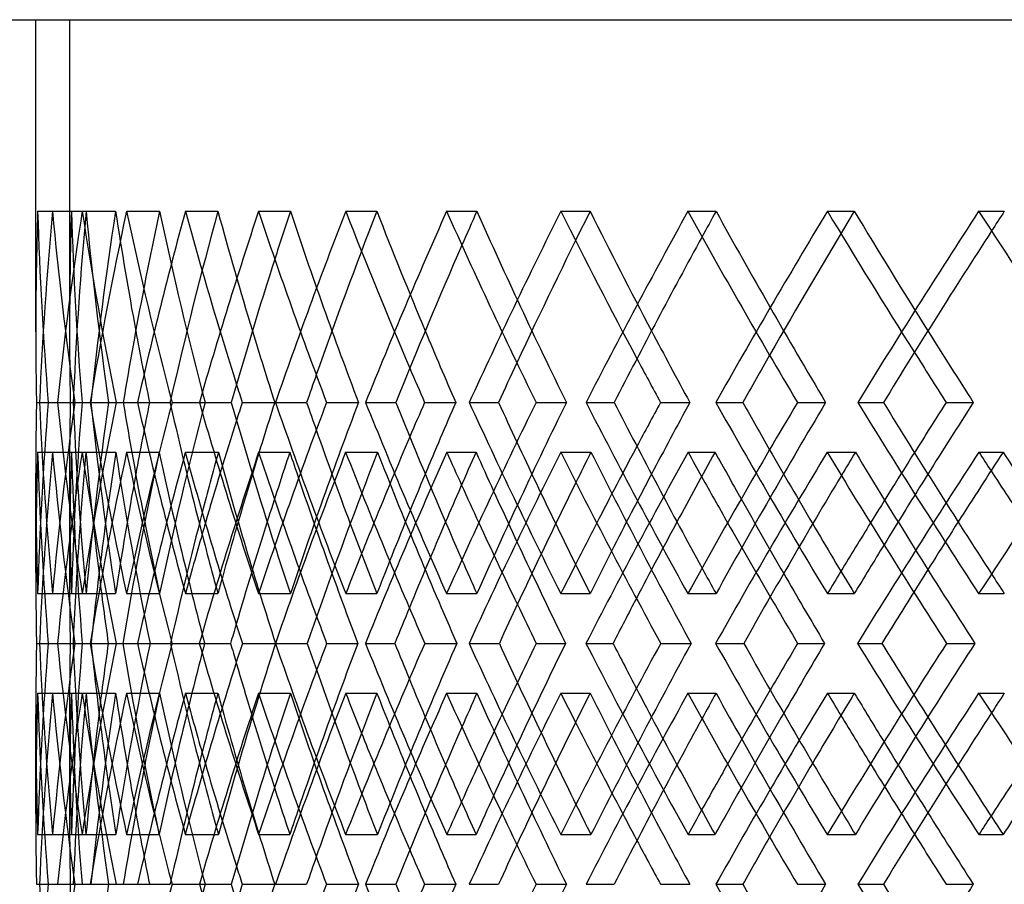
# Model space of a CAD drawing. Header units: millimetres. Extents: x -448 to 448, y -205 to 371.
# Tile 4 of 15: x -291 to -218, y 31 to 95. Entities that reach past the tile are written whole.
import ezdxf

# ---------------------------------------------------------------- set-up
doc = ezdxf.new("R2010")
doc.units = ezdxf.units.MM
doc.layers.add('HIDDEN', color=7, linetype='Continuous')
doc.layers.add('THICK', color=7, linetype='Continuous')

msp = doc.modelspace()

# ---------------------------------------------------------------- linework, layer by layer
at = {"layer": 'HIDDEN'}
for p, q in [((-287.5, 95), (-287.5, 71.966)), ((-287.5, 95), (287.5, 95)), ((-289.862, 80.819), (-287.364, 80.819)), ((-288.763, 80.819), (-286.274, 80.819)), ((-286.568, 80.819), (-284.098, 80.819)), ((-283.286, 80.819), (-280.844, 80.819)), ((-278.929, 80.819), (-276.525, 80.819)), ((-273.515, 80.819), (-271.157, 80.819)), ((-267.063, 80.819), (-264.76, 80.819)), ((-259.597, 80.819), (-257.359, 80.819)), ((-251.147, 80.819), (-248.982, 80.819)), ((-241.745, 80.819), (-239.661, 80.819)), ((-231.425, 80.819), (-229.43, 80.819)), ((-220.227, 80.819), (-218.329, 80.819)), ((-289.953, 66.667), (-287.451, 66.667)), ((-289.081, 66.667), (-287.232, 66.667)), ((-288.397, 66.667), (-285.924, 66.667)), ((-287.113, 66.667), (-284.621, 66.667)), ((-287.113, 66.667), (-286.579, 66.667)), ((-284.056, 66.667), (-283.531, 66.667)), ((-282.47, 66.667), (-280.063, 66.667)), ((-279.921, 66.667), (-277.476, 66.667)), ((-272.261, 66.667), (-269.956, 66.667)), ((-268.485, 66.667), (-266.124, 66.667)), ((-257.924, 66.667), (-255.757, 66.667)), ((-252.98, 66.667), (-250.739, 66.667)), ((-239.678, 66.667), (-237.681, 66.667)), ((-233.639, 66.667), (-231.553, 66.667)), ((-289.863, 62.986), (-287.359, 62.986)), ((-288.761, 62.986), (-286.286, 62.986)), ((-286.571, 62.986), (-284.077, 62.986)), ((-283.282, 62.986), (-280.873, 62.986)), ((-278.935, 62.986), (-276.488, 62.986)), ((-273.508, 62.986), (-271.202, 62.986)), ((-267.07, 62.986), (-264.708, 62.986)), ((-259.589, 62.986), (-257.42, 62.986)), ((-251.157, 62.986), (-248.915, 62.986)), ((-241.734, 62.986), (-239.735, 62.986)), ((-231.437, 62.986), (-229.349, 62.986)), ((-220.215, 62.986), (-218.417, 62.986)), ((-287.5, 61.368), (-287.5, 54.006)), ((-289.862, 52.514), (-287.364, 52.514)), ((-288.763, 52.514), (-286.274, 52.514)), ((-286.568, 52.514), (-284.098, 52.514)), ((-283.286, 52.514), (-280.844, 52.514)), ((-278.929, 52.514), (-276.525, 52.514)), ((-273.515, 52.514), (-271.157, 52.514)), ((-267.063, 52.514), (-264.76, 52.514)), ((-259.597, 52.514), (-257.359, 52.514)), ((-251.147, 52.514), (-248.982, 52.514)), ((-241.745, 52.514), (-239.661, 52.514)), ((-231.425, 52.514), (-229.43, 52.514)), ((-220.227, 52.514), (-218.329, 52.514)), ((-289.726, 48.833), (-287.24, 48.833)), ((-289.079, 48.833), (-287.453, 48.833)), ((-289.079, 48.833), (-286.565, 48.833)), ((-287.109, 48.833), (-285.91, 48.833)), ((-285.981, 48.833), (-283.562, 48.833)), ((-284.05, 48.833), (-281.545, 48.833)), ((-277.901, 48.833), (-275.584, 48.833)), ((-274.715, 48.833), (-272.258, 48.833)), ((-265.608, 48.833), (-263.43, 48.833)), ((-261.215, 48.833), (-258.843, 48.833)), ((-249.289, 48.833), (-247.281, 48.833)), ((-243.756, 48.833), (-241.504, 48.833)), ((-229.191, 48.833), (-227.385, 48.833)), ((-222.602, 48.833), (-220.505, 48.833)), ((-289.862, 45.153), (-287.364, 45.153)), ((-288.763, 45.153), (-286.274, 45.153)), ((-286.568, 45.153), (-284.098, 45.153)), ((-283.286, 45.153), (-280.844, 45.153)), ((-278.929, 45.153), (-276.525, 45.153)), ((-273.515, 45.153), (-271.157, 45.153)), ((-267.063, 45.153), (-264.76, 45.153)), ((-259.597, 45.153), (-257.359, 45.153)), ((-251.147, 45.153), (-248.982, 45.153)), ((-241.745, 45.153), (-239.661, 45.153)), ((-231.425, 45.153), (-229.43, 45.153)), ((-220.227, 45.153), (-218.329, 45.153)), ((-287.5, 43.66), (-287.5, 36.299)), ((-289.863, 34.681), (-287.359, 34.681)), ((-288.761, 34.681), (-286.286, 34.681)), ((-286.571, 34.681), (-284.077, 34.681)), ((-283.282, 34.681), (-280.873, 34.681)), ((-278.935, 34.681), (-276.488, 34.681)), ((-273.508, 34.681), (-271.202, 34.681)), ((-267.07, 34.681), (-264.708, 34.681)), ((-259.589, 34.681), (-257.42, 34.681)), ((-251.157, 34.681), (-248.915, 34.681)), ((-241.734, 34.681), (-239.735, 34.681)), ((-231.437, 34.681), (-229.349, 34.681)), ((-220.215, 34.681), (-218.417, 34.681)), ((-289.953, 31), (-287.451, 31)), ((-289.081, 31), (-287.232, 31)), ((-288.397, 31), (-285.924, 31)), ((-287.113, 31), (-284.621, 31)), ((-287.113, 31), (-286.579, 31)), ((-284.056, 31), (-283.531, 31)), ((-282.47, 31), (-280.063, 31)), ((-279.921, 31), (-277.476, 31)), ((-272.261, 31), (-269.956, 31)), ((-268.485, 31), (-266.124, 31)), ((-257.924, 31), (-255.757, 31)), ((-252.98, 31), (-250.739, 31)), ((-239.678, 31), (-237.681, 31)), ((-233.639, 31), (-231.553, 31))]:
    msp.add_line(p, q, dxfattribs=at)
for centre, major_axis, ratio, start_param, end_param in [((0, 80.819), (208.194, 208.194), 0.969665, 2.340795, 2.371594), ((0, 80.819), (208.194, -208.194), 0.969665, -2.340795, -2.291973), ((0, 80.819), (220.227, 220.227), 0.856748, 2.279195, 2.328016), ((0, 80.819), (206.4, 206.4), 0.969665, 2.340795, 2.371594), ((0, 80.819), (206.4, -206.4), 0.969665, -2.340795, -2.291548), ((0, 80.819), (212.465, 212.465), 0.91162, 2.309995, 2.356984), ((0, 80.819), (220.227, -220.227), 0.856748, -2.279195, -2.230373), ((0, 80.819), (212.465, -212.465), 0.91162, -2.309995, -2.260748), ((0, 80.819), (218.329, 218.329), 0.856748, 2.279195, 2.328441), ((0, 80.819), (218.329, -218.329), 0.856748, -2.279195, -2.248395), ((0, 80.819), (231.425, 231.425), 0.755165, 2.217595, 2.266416), ((0, 80.819), (223.986, 223.986), 0.804697, 2.248395, 2.268253), ((0, 80.819), (223.986, -223.986), 0.804697, -2.248395, -2.199148), ((0, 80.819), (229.43, 229.43), 0.755165, 2.217595, 2.265828), ((0, 80.819), (231.425, -231.425), 0.755165, -2.217595, -2.173371), ((0, 80.819), (229.43, -229.43), 0.755165, -2.217595, -2.186795), ((0, 80.819), (234.657, 234.657), 0.707885, 2.186795, 2.199134), ((0, 80.819), (241.745, 241.745), 0.662624, 2.155995, 2.204816), ((0, 80.819), (234.657, -234.657), 0.707885, -2.186795, -2.137549), ((0, 80.819), (239.661, 239.661), 0.662624, 2.155995, 2.198157), ((0, 80.819), (241.745, -241.745), 0.662624, -2.155995, -2.115956), ((0, 80.819), (239.661, -239.661), 0.662624, -2.155995, -2.125195), ((0, 80.819), (244.437, 244.437), 0.619174, 2.125195, 2.133927), ((0, 80.819), (251.147, 251.147), 0.57735, 2.094395, 2.143217), ((0, 80.819), (244.437, -244.437), 0.619174, -2.125195, -2.075949), ((0, 80.819), (248.982, 248.982), 0.57735, 2.094395, 2.133428), ((0, 80.819), (251.147, -251.147), 0.57735, -2.094395, -2.056765), ((0, 80.819), (248.982, -248.982), 0.57735, -2.094395, -2.063595), ((0, 80.819), (253.291, 253.291), 0.536989, 2.063595, 2.070157), ((0, 80.819), (259.597, 259.597), 0.497941, 2.032795, 2.081617), ((0, 80.819), (253.291, -253.291), 0.536989, -2.063595, -2.014349), ((0, 80.819), (257.359, 257.359), 0.497941, 2.032795, 2.069872), ((0, 80.819), (259.597, -259.597), 0.497941, -2.032795, -1.996771), ((0, 80.819), (257.359, -257.359), 0.497941, -2.032795, -2.001995), ((0, 80.819), (261.184, 261.184), 0.460073, 2.001995, 2.00707), ((0, 80.819), (206.4, 206.4), 0.969665, 2.371594, 2.390041), ((0, 52.514), (208.194, 208.194), 0.969665, 2.291973, 2.340795), ((0, 52.514), (220.227, -220.227), 0.856748, -2.328016, -2.279195), ((0, 52.514), (206.4, -206.4), 0.969665, -2.390041, -2.371594), ((0, 52.514), (206.4, 206.4), 0.969665, 2.291548, 2.340795), ((0, 52.514), (220.227, 220.227), 0.856748, 2.230373, 2.279195), ((0, 52.514), (212.465, 212.465), 0.91162, 2.260748, 2.309995), ((0, 52.514), (218.329, -218.329), 0.856748, -2.328441, -2.279195), ((0, 52.514), (231.425, -231.425), 0.755165, -2.266416, -2.217595), ((0, 52.514), (223.986, 223.986), 0.804697, 2.199148, 2.248395), ((0, 52.514), (229.43, -229.43), 0.755165, -2.265828, -2.235586), ((0, 52.514), (241.745, -241.745), 0.662624, -2.204816, -2.155995), ((0, 52.514), (234.657, 234.657), 0.707885, 2.137549, 2.186795), ((0, 52.514), (251.147, -251.147), 0.57735, -2.143217, -2.094395), ((0, 52.514), (244.437, 244.437), 0.619174, 2.075949, 2.125195), ((0, 52.514), (259.597, -259.597), 0.497941, -2.081617, -2.032795), ((0, 52.514), (253.291, 253.291), 0.536989, 2.014349, 2.063595), ((0, 52.514), (212.465, -212.465), 0.91162, -2.356984, -2.309995), ((0, 52.514), (231.425, 231.425), 0.755165, 2.173371, 2.19955), ((0, 52.514), (239.661, -239.661), 0.662624, -2.198157, -2.173986), ((0, 52.514), (241.745, 241.745), 0.662624, 2.115956, 2.13795), ((0, 52.514), (248.982, -248.982), 0.57735, -2.133428, -2.112386), ((0, 52.514), (251.147, 251.147), 0.57735, 2.056765, 2.07635), ((0, 80.819), (220.227, 220.227), 0.856748, 2.340728, 2.389716), ((0, 45.153), (220.227, -220.227), 0.856748, -2.340728, -2.291887), ((0, 45.153), (206.4, -206.4), 0.969665, -2.402863, -2.371594), ((0, 80.819), (206.4, 206.4), 0.969665, 2.402863, 2.452281), ((0, 80.819), (218.329, 218.329), 0.856748, 2.341264, 2.390681), ((0, 45.153), (218.329, -218.329), 0.856748, -2.341264, -2.309995), ((0, 80.819), (231.425, 231.425), 0.755165, 2.279128, 2.328116), ((0, 45.153), (212.465, 212.465), 0.91162, 2.247926, 2.276153), ((0, 80.819), (212.465, -212.465), 0.91162, -2.247926, -2.198508), ((0, 45.153), (231.425, -231.425), 0.755165, -2.279128, -2.23113), ((0, 45.153), (229.43, -229.43), 0.755165, -2.279575, -2.248395), ((0, 80.819), (241.745, 241.745), 0.662624, 2.217528, 2.266516), ((0, 45.153), (223.986, 223.986), 0.804697, 2.186326, 2.201859), ((0, 80.819), (223.986, -223.986), 0.804697, -2.186326, -2.136908), ((0, 45.153), (241.745, -241.745), 0.662624, -2.217528, -2.205558), ((0, 45.153), (234.657, 234.657), 0.707885, 2.124726, 2.135259), ((0, 80.819), (251.147, 251.147), 0.57735, 2.155928, 2.204916), ((0, 80.819), (234.657, -234.657), 0.707885, -2.124726, -2.075309), ((0, 45.153), (251.147, -251.147), 0.57735, -2.155928, -2.147536), ((0, 45.153), (244.437, 244.437), 0.619174, 2.063126, 2.070921), ((0, 80.819), (259.597, 259.597), 0.497941, 2.094328, 2.143316), ((0, 80.819), (244.437, -244.437), 0.619174, -2.063126, -2.013709), ((0, 45.153), (259.597, -259.597), 0.497941, -2.094328, -2.088088), ((0, 52.514), (257.359, -257.359), 0.497941, -2.069872, -2.050786), ((0, 45.153), (253.291, 253.291), 0.536989, 2.001526, 2.00755), ((0, 80.819), (253.291, -253.291), 0.536989, -2.001526, -1.952109), ((0, 80.819), (267.063, 267.063), 0.423264, 2.032728, 2.081717), ((0, 52.514), (259.597, 259.597), 0.497941, 1.996771, 2.014751), ((0, 45.153), (267.063, -267.063), 0.423264, -2.032728, -2.027963), ((0, 80.819), (229.43, 229.43), 0.755165, 2.28082, 2.329081), ((0, 52.514), (208.194, -208.194), 0.969665, -2.371594, -2.340795), ((0, 52.514), (206.4, -206.4), 0.969665, -2.371594, -2.340795), ((0, 52.514), (218.329, 218.329), 0.856748, 2.248395, 2.279195), ((0, 52.514), (229.43, 229.43), 0.755165, 2.186795, 2.213738), ((0, 52.514), (239.661, 239.661), 0.662624, 2.125195, 2.14763), ((0, 52.514), (248.982, 248.982), 0.57735, 2.063595, 2.083485), ((0, 52.514), (257.359, 257.359), 0.497941, 2.001995, 2.020209), ((0, 45.153), (239.661, -239.661), 0.662624, -2.211356, -2.186795), ((0, 45.153), (248.982, -248.982), 0.57735, -2.146439, -2.125195), ((0, 45.153), (257.359, -257.359), 0.497941, -2.082798, -2.063595), ((0, 52.514), (223.986, -223.986), 0.804697, -2.268253, -2.248395), ((0, 80.819), (239.661, 239.661), 0.662624, 2.236065, 2.262484), ((0, 45.153), (241.745, -241.745), 0.662624, -2.199493, -2.175539), ((0, 80.819), (248.982, 248.982), 0.57735, 2.174465, 2.196657), ((0, 45.153), (251.147, -251.147), 0.57735, -2.137894, -2.117037), ((0, 80.819), (257.359, 257.359), 0.497941, 2.112865, 2.132625), ((0, 45.153), (259.597, -259.597), 0.497941, -2.076294, -2.057374), ((0, 80.819), (264.76, 264.76), 0.423264, 2.051265, 2.069404), ((0, 52.514), (231.425, 231.425), 0.755165, 2.202443, 2.217595), ((0, 52.514), (234.657, -234.657), 0.707885, -2.199134, -2.186795), ((0, 52.514), (241.745, 241.745), 0.662624, 2.145811, 2.155995), ((0, 52.514), (244.437, -244.437), 0.619174, -2.133927, -2.125195), ((0, 52.514), (251.147, 251.147), 0.57735, 2.086929, 2.094395), ((0, 45.153), (206.4, -206.4), 0.969665, -2.371594, -2.353597), ((0, 52.514), (253.291, -253.291), 0.536989, -2.070157, -2.063595), ((0, 52.514), (259.597, 259.597), 0.497941, 2.027087, 2.032795), ((0, 52.514), (261.184, -261.184), 0.460073, -2.00707, -2.001995), ((0, 16.847), (220.227, -220.227), 0.856748, -2.389716, -2.340728), ((0, 52.514), (220.227, 220.227), 0.856748, 2.291887, 2.340728), ((0, 52.514), (206.4, 206.4), 0.969665, 2.353597, 2.371594), ((0, 16.847), (206.4, -206.4), 0.969665, -2.452281, -2.402863), ((0, 16.847), (218.329, -218.329), 0.856748, -2.390681, -2.341264), ((0, 16.847), (231.425, -231.425), 0.755165, -2.328116, -2.279128), ((0, 16.847), (212.465, 212.465), 0.91162, 2.198508, 2.247926), ((0, 16.847), (229.43, -229.43), 0.755165, -2.329081, -2.28082), ((0, 16.847), (241.745, -241.745), 0.662624, -2.266516, -2.217528), ((0, 16.847), (223.986, 223.986), 0.804697, 2.136908, 2.186326), ((0, 16.847), (251.147, -251.147), 0.57735, -2.204916, -2.155928), ((0, 16.847), (234.657, 234.657), 0.707885, 2.075309, 2.124726), ((0, 16.847), (259.597, -259.597), 0.497941, -2.143316, -2.094328), ((0, 16.847), (244.437, 244.437), 0.619174, 2.013709, 2.063126), ((0, 16.847), (253.291, 253.291), 0.536989, 1.952109, 2.001526), ((0, 16.847), (267.063, -267.063), 0.423264, -2.081717, -2.032728), ((0, 52.514), (231.425, 231.425), 0.755165, 2.23113, 2.279128), ((0, 16.847), (239.661, -239.661), 0.662624, -2.262484, -2.236065), ((0, 52.514), (241.745, 241.745), 0.662624, 2.175539, 2.199493), ((0, 16.847), (248.982, -248.982), 0.57735, -2.196657, -2.174465), ((0, 52.514), (251.147, 251.147), 0.57735, 2.117037, 2.137894), ((0, 16.847), (257.359, -257.359), 0.497941, -2.132625, -2.112865), ((0, 52.514), (259.597, 259.597), 0.497941, 2.057374, 2.076294), ((0, 45.153), (208.194, 208.194), 0.969665, 2.340795, 2.371594), ((0, 45.153), (208.194, -208.194), 0.969665, -2.340795, -2.291973), ((0, 45.153), (220.227, 220.227), 0.856748, 2.279195, 2.328016), ((0, 45.153), (206.4, 206.4), 0.969665, 2.340795, 2.371594), ((0, 45.153), (206.4, -206.4), 0.969665, -2.340795, -2.291548), ((0, 45.153), (212.465, 212.465), 0.91162, 2.309995, 2.356984), ((0, 45.153), (220.227, -220.227), 0.856748, -2.279195, -2.230373), ((0, 45.153), (212.465, -212.465), 0.91162, -2.309995, -2.260748), ((0, 45.153), (218.329, 218.329), 0.856748, 2.279195, 2.328441), ((0, 45.153), (218.329, -218.329), 0.856748, -2.279195, -2.248395), ((0, 45.153), (231.425, 231.425), 0.755165, 2.217595, 2.266416), ((0, 45.153), (223.986, 223.986), 0.804697, 2.248395, 2.268253), ((0, 45.153), (223.986, -223.986), 0.804697, -2.248395, -2.199148), ((0, 45.153), (231.425, -231.425), 0.755165, -2.217595, -2.202443), ((0, 45.153), (234.657, 234.657), 0.707885, 2.186795, 2.199134), ((0, 45.153), (241.745, 241.745), 0.662624, 2.155995, 2.204816), ((0, 45.153), (234.657, -234.657), 0.707885, -2.186795, -2.137549), ((0, 45.153), (241.745, -241.745), 0.662624, -2.155995, -2.145811), ((0, 45.153), (244.437, 244.437), 0.619174, 2.125195, 2.133927), ((0, 45.153), (251.147, 251.147), 0.57735, 2.094395, 2.143217), ((0, 45.153), (244.437, -244.437), 0.619174, -2.125195, -2.075949), ((0, 45.153), (251.147, -251.147), 0.57735, -2.094395, -2.086929), ((0, 45.153), (253.291, 253.291), 0.536989, 2.063595, 2.070157), ((0, 45.153), (259.597, 259.597), 0.497941, 2.032795, 2.081617), ((0, 45.153), (253.291, -253.291), 0.536989, -2.063595, -2.014349), ((0, 45.153), (259.597, -259.597), 0.497941, -2.032795, -2.027087), ((0, 16.847), (264.76, -264.76), 0.423264, -2.069404, -2.051265), ((0, 45.153), (261.184, 261.184), 0.460073, 2.001995, 2.00707), ((0, 45.153), (229.43, -229.43), 0.755165, -2.213738, -2.186795), ((0, 52.514), (206.4, 206.4), 0.969665, 2.371594, 2.402863), ((0, 52.514), (218.329, 218.329), 0.856748, 2.309995, 2.341264), ((0, 52.514), (229.43, 229.43), 0.755165, 2.248395, 2.279575), ((0, 52.514), (239.661, 239.661), 0.662624, 2.186795, 2.211356), ((0, 52.514), (248.982, 248.982), 0.57735, 2.125195, 2.146439), ((0, 52.514), (257.359, 257.359), 0.497941, 2.063595, 2.082798), ((0, 52.514), (212.465, -212.465), 0.91162, -2.276153, -2.247926), ((0, 45.153), (239.661, -239.661), 0.662624, -2.14763, -2.125195), ((0, 45.153), (248.982, -248.982), 0.57735, -2.083485, -2.063595), ((0, 45.153), (257.359, -257.359), 0.497941, -2.020209, -2.001995), ((0, 45.153), (229.43, 229.43), 0.755165, 2.235586, 2.265828), ((0, 45.153), (231.425, -231.425), 0.755165, -2.19955, -2.173371), ((0, 45.153), (239.661, 239.661), 0.662624, 2.173986, 2.198157), ((0, 45.153), (241.745, -241.745), 0.662624, -2.13795, -2.115956), ((0, 45.153), (248.982, 248.982), 0.57735, 2.112386, 2.133428), ((0, 45.153), (251.147, -251.147), 0.57735, -2.07635, -2.056765), ((0, 45.153), (257.359, 257.359), 0.497941, 2.050786, 2.069872), ((0, 45.153), (259.597, -259.597), 0.497941, -2.014751, -1.996771), ((0, 52.514), (223.986, -223.986), 0.804697, -2.201859, -2.186326), ((0, 52.514), (241.745, 241.745), 0.662624, 2.205558, 2.217528), ((0, 52.514), (234.657, -234.657), 0.707885, -2.135259, -2.124726), ((0, 52.514), (251.147, 251.147), 0.57735, 2.147536, 2.155928), ((0, 52.514), (244.437, -244.437), 0.619174, -2.070921, -2.063126), ((0, 52.514), (259.597, 259.597), 0.497941, 2.088088, 2.094328), ((0, 45.153), (206.4, 206.4), 0.969665, 2.371594, 2.390041), ((0, 52.514), (253.291, -253.291), 0.536989, -2.00755, -2.001526), ((0, 52.514), (267.063, 267.063), 0.423264, 2.027963, 2.032728), ((0, 16.847), (208.194, 208.194), 0.969665, 2.291973, 2.340795), ((0, 16.847), (206.4, -206.4), 0.969665, -2.390041, -2.371594), ((0, 16.847), (212.465, 212.465), 0.91162, 2.260748, 2.309995), ((0, 16.847), (223.986, 223.986), 0.804697, 2.199148, 2.248395), ((0, 16.847), (234.657, 234.657), 0.707885, 2.137549, 2.186795), ((0, 16.847), (244.437, 244.437), 0.619174, 2.075949, 2.125195), ((0, 16.847), (259.597, -259.597), 0.497941, -2.081617, -2.032795), ((0, 16.847), (253.291, 253.291), 0.536989, 2.014349, 2.063595)]:
    msp.add_ellipse(centre, major_axis=major_axis, ratio=ratio, start_param=start_param, end_param=end_param, dxfattribs=at)
at = {"layer": 'THICK'}
for p, q in [((-447.5, 95), (447.5, 95)), ((-290, 71.889), (-290, 95)), ((-289.725, 66.667), (-287.232, 66.667)), ((-287.232, 66.667), (-287.113, 66.667)), ((-285.976, 66.667), (-283.531, 66.667)), ((-283.531, 66.667), (-281.582, 66.667)), ((-277.893, 66.667), (-275.532, 66.667)), ((-274.724, 66.667), (-272.317, 66.667)), ((-265.596, 66.667), (-263.356, 66.667)), ((-261.228, 66.667), (-258.923, 66.667)), ((-249.274, 66.667), (-247.188, 66.667)), ((-243.772, 66.667), (-241.604, 66.667)), ((-229.173, 66.667), (-227.272, 66.667)), ((-222.62, 66.667), (-220.623, 66.667)), ((-290, 54.083), (-290, 61.445)), ((-289.952, 48.833), (-289.079, 48.833)), ((-288.4, 48.833), (-285.91, 48.833)), ((-285.91, 48.833), (-284.639, 48.833)), ((-282.476, 48.833), (-280.033, 48.833)), ((-279.914, 48.833), (-277.509, 48.833)), ((-272.269, 48.833), (-269.911, 48.833)), ((-268.476, 48.833), (-266.173, 48.833)), ((-257.936, 48.833), (-255.698, 48.833)), ((-252.968, 48.833), (-250.802, 48.833)), ((-239.692, 48.833), (-237.608, 48.833)), ((-233.624, 48.833), (-231.629, 48.833)), ((-290, 36.222), (-290, 43.583)), ((-289.725, 31), (-287.232, 31)), ((-287.232, 31), (-287.113, 31)), ((-285.976, 31), (-283.531, 31)), ((-283.531, 31), (-281.582, 31)), ((-277.893, 31), (-275.532, 31)), ((-274.724, 31), (-272.317, 31)), ((-265.596, 31), (-263.356, 31)), ((-261.228, 31), (-258.923, 31)), ((-249.274, 31), (-247.188, 31)), ((-243.772, 31), (-241.604, 31)), ((-229.173, 31), (-227.272, 31)), ((-222.62, 31), (-220.623, 31))]:
    msp.add_line(p, q, dxfattribs=at)
for centre, major_axis, ratio, start_param, end_param in [((0, 80.819), (214.313, 214.313), 0.91162, 2.309995, 2.358816), ((0, 80.819), (214.313, -214.313), 0.91162, -2.309995, -2.261173), ((0, 80.819), (225.933, 225.933), 0.804697, 2.248395, 2.297216), ((0, 80.819), (225.933, -225.933), 0.804697, -2.248395, -2.199573), ((0, 80.819), (236.697, 236.697), 0.707885, 2.186795, 2.235616), ((0, 80.819), (236.697, -236.697), 0.707885, -2.186795, -2.137973), ((0, 80.819), (246.563, 246.563), 0.619174, 2.125195, 2.174017), ((0, 80.819), (246.563, -246.563), 0.619174, -2.125195, -2.076374), ((0, 80.819), (255.494, 255.494), 0.536989, 2.063595, 2.112417), ((0, 80.819), (255.494, -255.494), 0.536989, -2.063595, -2.014774), ((0, 80.819), (263.455, 263.455), 0.460073, 2.001995, 2.050817), ((0, 80.819), (263.455, -263.455), 0.460073, -2.001995, -1.953174), ((0, 80.819), (253.291, 253.291), 0.536989, 2.070157, 2.112842), ((0, 80.819), (261.184, 261.184), 0.460073, 2.00707, 2.051242), ((0, 80.819), (244.437, 244.437), 0.619174, 2.133927, 2.174441), ((0, 80.819), (234.657, 234.657), 0.707885, 2.199134, 2.236041), ((0, 80.819), (223.986, 223.986), 0.804697, 2.268253, 2.297641), ((0, 80.819), (208.194, 208.194), 0.969665, 2.371594, 2.389616), ((0, 80.819), (218.329, -218.329), 0.856748, -2.248395, -2.229948), ((0, 80.819), (229.43, -229.43), 0.755165, -2.186795, -2.168348), ((0, 80.819), (239.661, -239.661), 0.662624, -2.125195, -2.106749), ((0, 80.819), (248.982, -248.982), 0.57735, -2.063595, -2.045149), ((0, 80.819), (257.359, -257.359), 0.497941, -2.001995, -1.983549), ((0, 80.819), (257.359, 257.359), 0.497941, 2.069872, 2.082042), ((0, 80.819), (259.597, -259.597), 0.497941, -1.996771, -1.983974), ((0, 80.819), (248.982, 248.982), 0.57735, 2.133428, 2.143641), ((0, 80.819), (251.147, -251.147), 0.57735, -2.056765, -2.045574), ((0, 80.819), (239.661, 239.661), 0.662624, 2.198157, 2.205241), ((0, 80.819), (241.745, -241.745), 0.662624, -2.115956, -2.107173), ((0, 80.819), (231.425, -231.425), 0.755165, -2.173371, -2.168773), ((0, 80.819), (212.465, 212.465), 0.91162, 2.356984, 2.359241), ((0, 52.514), (208.194, -208.194), 0.969665, -2.389616, -2.371594), ((0, 52.514), (214.313, -214.313), 0.91162, -2.358816, -2.309995), ((0, 52.514), (214.313, 214.313), 0.91162, 2.261173, 2.309995), ((0, 52.514), (212.465, -212.465), 0.91162, -2.359241, -2.356984), ((0, 52.514), (225.933, -225.933), 0.804697, -2.297216, -2.248395), ((0, 52.514), (223.986, -223.986), 0.804697, -2.297641, -2.268253), ((0, 52.514), (225.933, 225.933), 0.804697, 2.199573, 2.248395), ((0, 52.514), (218.329, 218.329), 0.856748, 2.229948, 2.248395), ((0, 80.819), (229.43, 229.43), 0.755165, 2.265828, 2.266841), ((0, 52.514), (229.43, -229.43), 0.755165, -2.266841, -2.265828), ((0, 52.514), (236.697, -236.697), 0.707885, -2.235616, -2.186795), ((0, 52.514), (234.657, -234.657), 0.707885, -2.236041, -2.199134), ((0, 52.514), (231.425, 231.425), 0.755165, 2.168773, 2.173371), ((0, 52.514), (229.43, 229.43), 0.755165, 2.168348, 2.186795), ((0, 52.514), (236.697, 236.697), 0.707885, 2.137973, 2.186795), ((0, 52.514), (239.661, -239.661), 0.662624, -2.205241, -2.198157), ((0, 52.514), (246.563, -246.563), 0.619174, -2.174017, -2.125195), ((0, 52.514), (244.437, -244.437), 0.619174, -2.174441, -2.133927), ((0, 52.514), (241.745, 241.745), 0.662624, 2.107173, 2.115956), ((0, 52.514), (239.661, 239.661), 0.662624, 2.106749, 2.125195), ((0, 52.514), (246.563, 246.563), 0.619174, 2.076374, 2.125195), ((0, 52.514), (248.982, -248.982), 0.57735, -2.143641, -2.133428), ((0, 52.514), (255.494, -255.494), 0.536989, -2.112417, -2.063595), ((0, 52.514), (253.291, -253.291), 0.536989, -2.112842, -2.070157), ((0, 52.514), (251.147, 251.147), 0.57735, 2.045574, 2.056765), ((0, 52.514), (248.982, 248.982), 0.57735, 2.045149, 2.063595), ((0, 52.514), (255.494, 255.494), 0.536989, 2.014774, 2.063595), ((0, 52.514), (257.359, -257.359), 0.497941, -2.082042, -2.069872), ((0, 52.514), (263.455, -263.455), 0.460073, -2.050817, -2.001995), ((0, 52.514), (261.184, -261.184), 0.460073, -2.051242, -2.00707), ((0, 52.514), (259.597, 259.597), 0.497941, 1.983974, 1.996771), ((0, 52.514), (257.359, 257.359), 0.497941, 1.983549, 2.001995), ((0, 52.514), (263.455, 263.455), 0.460073, 1.953174, 2.001995), ((0, 45.153), (208.194, -208.194), 0.969665, -2.402328, -2.371594), ((0, 80.819), (208.194, 208.194), 0.969665, 2.402328, 2.451316), ((0, 45.153), (214.313, 214.313), 0.91162, 2.248462, 2.297302), ((0, 80.819), (214.313, -214.313), 0.91162, -2.248462, -2.199473), ((0, 45.153), (225.933, 225.933), 0.804697, 2.186862, 2.235702), ((0, 80.819), (229.43, 229.43), 0.755165, 2.279664, 2.28082), ((0, 80.819), (225.933, -225.933), 0.804697, -2.186862, -2.137874), ((0, 80.819), (239.661, 239.661), 0.662624, 2.218064, 2.236065), ((0, 45.153), (236.697, 236.697), 0.707885, 2.125262, 2.174102), ((0, 45.153), (239.661, -239.661), 0.662624, -2.218064, -2.211356), ((0, 80.819), (236.697, -236.697), 0.707885, -2.125262, -2.076274), ((0, 80.819), (248.982, 248.982), 0.57735, 2.156464, 2.174465), ((0, 45.153), (246.563, 246.563), 0.619174, 2.063662, 2.112503), ((0, 45.153), (248.982, -248.982), 0.57735, -2.156464, -2.146439), ((0, 80.819), (246.563, -246.563), 0.619174, -2.063662, -2.014674), ((0, 80.819), (257.359, 257.359), 0.497941, 2.094864, 2.112865), ((0, 45.153), (257.359, -257.359), 0.497941, -2.094864, -2.082798), ((0, 45.153), (255.494, 255.494), 0.536989, 2.002062, 2.050903), ((0, 80.819), (255.494, -255.494), 0.536989, -2.002062, -1.953074), ((0, 80.819), (264.76, 264.76), 0.423264, 2.033264, 2.051265), ((0, 45.153), (264.76, -264.76), 0.423264, -2.033264, -2.019779), ((0, 45.153), (253.291, 253.291), 0.536989, 2.00755, 2.050792), ((0, 45.153), (267.063, -267.063), 0.423264, -2.027963, -2.014694), ((0, 45.153), (251.147, -251.147), 0.57735, -2.147536, -2.137894), ((0, 45.153), (244.437, 244.437), 0.619174, 2.070921, 2.112392), ((0, 45.153), (259.597, -259.597), 0.497941, -2.088088, -2.076294), ((0, 45.153), (234.657, 234.657), 0.707885, 2.135259, 2.173992), ((0, 45.153), (241.745, -241.745), 0.662624, -2.205558, -2.199493), ((0, 45.153), (223.986, 223.986), 0.804697, 2.201859, 2.235592), ((0, 52.514), (229.43, -229.43), 0.755165, -2.235586, -2.217595), ((0, 52.514), (231.425, 231.425), 0.755165, 2.19955, 2.202443), ((0, 52.514), (239.661, -239.661), 0.662624, -2.173986, -2.155995), ((0, 52.514), (241.745, 241.745), 0.662624, 2.13795, 2.145811), ((0, 52.514), (248.982, -248.982), 0.57735, -2.112386, -2.094395), ((0, 52.514), (251.147, 251.147), 0.57735, 2.07635, 2.086929), ((0, 52.514), (257.359, -257.359), 0.497941, -2.050786, -2.032795), ((0, 52.514), (259.597, 259.597), 0.497941, 2.014751, 2.027087), ((0, 52.514), (257.359, 257.359), 0.497941, 2.020209, 2.032795), ((0, 52.514), (248.982, 248.982), 0.57735, 2.083485, 2.094395), ((0, 45.153), (212.465, 212.465), 0.91162, 2.276153, 2.297192), ((0, 52.514), (239.661, 239.661), 0.662624, 2.14763, 2.155995), ((0, 45.153), (208.194, -208.194), 0.969665, -2.371594, -2.353487), ((0, 45.153), (218.329, -218.329), 0.856748, -2.309995, -2.291998), ((0, 45.153), (229.43, -229.43), 0.755165, -2.248395, -2.230398), ((0, 45.153), (239.661, -239.661), 0.662624, -2.186795, -2.168798), ((0, 45.153), (248.982, -248.982), 0.57735, -2.125195, -2.107198), ((0, 45.153), (257.359, -257.359), 0.497941, -2.063595, -2.045598), ((0, 52.514), (229.43, 229.43), 0.755165, 2.213738, 2.217595), ((0, 80.819), (264.76, 264.76), 0.423264, 2.069404, 2.082682), ((0, 80.819), (257.359, 257.359), 0.497941, 2.132625, 2.144281), ((0, 45.153), (259.597, -259.597), 0.497941, -2.057374, -2.045488), ((0, 80.819), (248.982, 248.982), 0.57735, 2.196657, 2.205881), ((0, 45.153), (251.147, -251.147), 0.57735, -2.117037, -2.107088), ((0, 45.153), (241.745, -241.745), 0.662624, -2.175539, -2.168687), ((0, 80.819), (239.661, 239.661), 0.662624, 2.262484, 2.267481), ((0, 52.514), (208.194, 208.194), 0.969665, 2.353487, 2.371594), ((0, 16.847), (208.194, -208.194), 0.969665, -2.451316, -2.402328), ((0, 52.514), (214.313, -214.313), 0.91162, -2.297302, -2.248462), ((0, 16.847), (214.313, 214.313), 0.91162, 2.199473, 2.248462), ((0, 52.514), (212.465, -212.465), 0.91162, -2.297192, -2.276153), ((0, 52.514), (218.329, 218.329), 0.856748, 2.291998, 2.309995), ((0, 52.514), (225.933, -225.933), 0.804697, -2.235702, -2.186862), ((0, 52.514), (223.986, -223.986), 0.804697, -2.235592, -2.201859), ((0, 45.153), (231.425, -231.425), 0.755165, -2.23113, -2.230287), ((0, 52.514), (231.425, 231.425), 0.755165, 2.230287, 2.23113), ((0, 16.847), (225.933, 225.933), 0.804697, 2.137874, 2.186862), ((0, 52.514), (229.43, 229.43), 0.755165, 2.230398, 2.248395), ((0, 16.847), (239.661, -239.661), 0.662624, -2.267481, -2.262484), ((0, 52.514), (236.697, -236.697), 0.707885, -2.174102, -2.125262), ((0, 52.514), (234.657, -234.657), 0.707885, -2.173992, -2.135259), ((0, 52.514), (241.745, 241.745), 0.662624, 2.168687, 2.175539), ((0, 52.514), (239.661, 239.661), 0.662624, 2.168798, 2.186795), ((0, 16.847), (236.697, 236.697), 0.707885, 2.076274, 2.125262), ((0, 16.847), (248.982, -248.982), 0.57735, -2.205881, -2.196657), ((0, 52.514), (246.563, -246.563), 0.619174, -2.112503, -2.063662), ((0, 52.514), (244.437, -244.437), 0.619174, -2.112392, -2.070921), ((0, 52.514), (251.147, 251.147), 0.57735, 2.107088, 2.117037), ((0, 52.514), (248.982, 248.982), 0.57735, 2.107198, 2.125195), ((0, 16.847), (246.563, 246.563), 0.619174, 2.014674, 2.063662), ((0, 16.847), (257.359, -257.359), 0.497941, -2.144281, -2.132625), ((0, 52.514), (255.494, -255.494), 0.536989, -2.050903, -2.002062), ((0, 52.514), (253.291, -253.291), 0.536989, -2.050792, -2.00755), ((0, 52.514), (259.597, 259.597), 0.497941, 2.045488, 2.057374), ((0, 52.514), (257.359, 257.359), 0.497941, 2.045598, 2.063595), ((0, 16.847), (255.494, 255.494), 0.536989, 1.953074, 2.002062), ((0, 16.847), (264.76, -264.76), 0.423264, -2.082682, -2.069404), ((0, 45.153), (214.313, 214.313), 0.91162, 2.309995, 2.358816), ((0, 45.153), (214.313, -214.313), 0.91162, -2.309995, -2.261173), ((0, 45.153), (225.933, 225.933), 0.804697, 2.248395, 2.297216), ((0, 45.153), (225.933, -225.933), 0.804697, -2.248395, -2.199573), ((0, 45.153), (229.43, 229.43), 0.755165, 2.217595, 2.235586), ((0, 45.153), (236.697, 236.697), 0.707885, 2.186795, 2.235616), ((0, 45.153), (229.43, -229.43), 0.755165, -2.217595, -2.213738), ((0, 45.153), (236.697, -236.697), 0.707885, -2.186795, -2.137973), ((0, 45.153), (239.661, 239.661), 0.662624, 2.155995, 2.173986), ((0, 45.153), (246.563, 246.563), 0.619174, 2.125195, 2.174017), ((0, 45.153), (239.661, -239.661), 0.662624, -2.155995, -2.14763), ((0, 45.153), (246.563, -246.563), 0.619174, -2.125195, -2.076374), ((0, 45.153), (248.982, 248.982), 0.57735, 2.094395, 2.112386), ((0, 45.153), (255.494, 255.494), 0.536989, 2.063595, 2.112417), ((0, 45.153), (248.982, -248.982), 0.57735, -2.094395, -2.083485), ((0, 45.153), (255.494, -255.494), 0.536989, -2.063595, -2.014774), ((0, 45.153), (257.359, 257.359), 0.497941, 2.032795, 2.050786), ((0, 45.153), (257.359, -257.359), 0.497941, -2.032795, -2.020209), ((0, 45.153), (263.455, 263.455), 0.460073, 2.001995, 2.050817), ((0, 45.153), (263.455, -263.455), 0.460073, -2.001995, -1.953174), ((0, 52.514), (208.194, 208.194), 0.969665, 2.371594, 2.402328), ((0, 45.153), (253.291, 253.291), 0.536989, 2.070157, 2.112842), ((0, 45.153), (259.597, -259.597), 0.497941, -2.027087, -2.014751), ((0, 45.153), (261.184, 261.184), 0.460073, 2.00707, 2.051242), ((0, 45.153), (244.437, 244.437), 0.619174, 2.133927, 2.174441), ((0, 45.153), (251.147, -251.147), 0.57735, -2.086929, -2.07635), ((0, 45.153), (234.657, 234.657), 0.707885, 2.199134, 2.236041), ((0, 45.153), (241.745, -241.745), 0.662624, -2.145811, -2.13795), ((0, 45.153), (231.425, -231.425), 0.755165, -2.202443, -2.19955), ((0, 45.153), (223.986, 223.986), 0.804697, 2.268253, 2.297641), ((0, 16.847), (239.661, -239.661), 0.662624, -2.236065, -2.218064), ((0, 52.514), (241.745, 241.745), 0.662624, 2.199493, 2.205558), ((0, 16.847), (248.982, -248.982), 0.57735, -2.174465, -2.156464), ((0, 52.514), (251.147, 251.147), 0.57735, 2.137894, 2.147536), ((0, 16.847), (257.359, -257.359), 0.497941, -2.112865, -2.094864), ((0, 52.514), (259.597, 259.597), 0.497941, 2.076294, 2.088088), ((0, 16.847), (264.76, -264.76), 0.423264, -2.051265, -2.033264), ((0, 52.514), (267.063, 267.063), 0.423264, 2.014694, 2.027963), ((0, 52.514), (257.359, 257.359), 0.497941, 2.082798, 2.094864), ((0, 52.514), (264.76, 264.76), 0.423264, 2.019779, 2.033264), ((0, 52.514), (248.982, 248.982), 0.57735, 2.146439, 2.156464), ((0, 52.514), (239.661, 239.661), 0.662624, 2.211356, 2.218064), ((0, 45.153), (208.194, 208.194), 0.969665, 2.371594, 2.389616), ((0, 45.153), (218.329, -218.329), 0.856748, -2.248395, -2.229948), ((0, 45.153), (229.43, -229.43), 0.755165, -2.186795, -2.168348), ((0, 45.153), (239.661, -239.661), 0.662624, -2.125195, -2.106749), ((0, 45.153), (248.982, -248.982), 0.57735, -2.063595, -2.045149), ((0, 45.153), (257.359, -257.359), 0.497941, -2.001995, -1.983549), ((0, 16.847), (229.43, -229.43), 0.755165, -2.28082, -2.279664), ((0, 45.153), (257.359, 257.359), 0.497941, 2.069872, 2.082042), ((0, 45.153), (259.597, -259.597), 0.497941, -1.996771, -1.983974), ((0, 45.153), (241.745, -241.745), 0.662624, -2.115956, -2.107173), ((0, 45.153), (248.982, 248.982), 0.57735, 2.133428, 2.143641), ((0, 45.153), (251.147, -251.147), 0.57735, -2.056765, -2.045574), ((0, 45.153), (239.661, 239.661), 0.662624, 2.198157, 2.205241), ((0, 45.153), (231.425, -231.425), 0.755165, -2.173371, -2.168773), ((0, 45.153), (212.465, 212.465), 0.91162, 2.356984, 2.359241), ((0, 16.847), (214.313, -214.313), 0.91162, -2.358816, -2.309995), ((0, 16.847), (214.313, 214.313), 0.91162, 2.261173, 2.309995), ((0, 16.847), (225.933, 225.933), 0.804697, 2.199573, 2.248395), ((0, 45.153), (229.43, 229.43), 0.755165, 2.265828, 2.266841), ((0, 16.847), (236.697, -236.697), 0.707885, -2.235616, -2.186795), ((0, 16.847), (234.657, -234.657), 0.707885, -2.236041, -2.199134), ((0, 16.847), (231.425, 231.425), 0.755165, 2.168773, 2.173371), ((0, 16.847), (229.43, 229.43), 0.755165, 2.168348, 2.186795), ((0, 16.847), (236.697, 236.697), 0.707885, 2.137973, 2.186795), ((0, 16.847), (246.563, -246.563), 0.619174, -2.174017, -2.125195), ((0, 16.847), (244.437, -244.437), 0.619174, -2.174441, -2.133927), ((0, 16.847), (241.745, 241.745), 0.662624, 2.107173, 2.115956), ((0, 16.847), (239.661, 239.661), 0.662624, 2.106749, 2.125195), ((0, 16.847), (246.563, 246.563), 0.619174, 2.076374, 2.125195), ((0, 16.847), (257.359, -257.359), 0.497941, -2.082042, -2.069872), ((0, 16.847), (263.455, -263.455), 0.460073, -2.050817, -2.001995), ((0, 16.847), (261.184, -261.184), 0.460073, -2.051242, -2.00707), ((0, 16.847), (257.359, 257.359), 0.497941, 1.983549, 2.001995)]:
    msp.add_ellipse(centre, major_axis=major_axis, ratio=ratio, start_param=start_param, end_param=end_param, dxfattribs=at)

doc.saveas('drawing.dxf')
